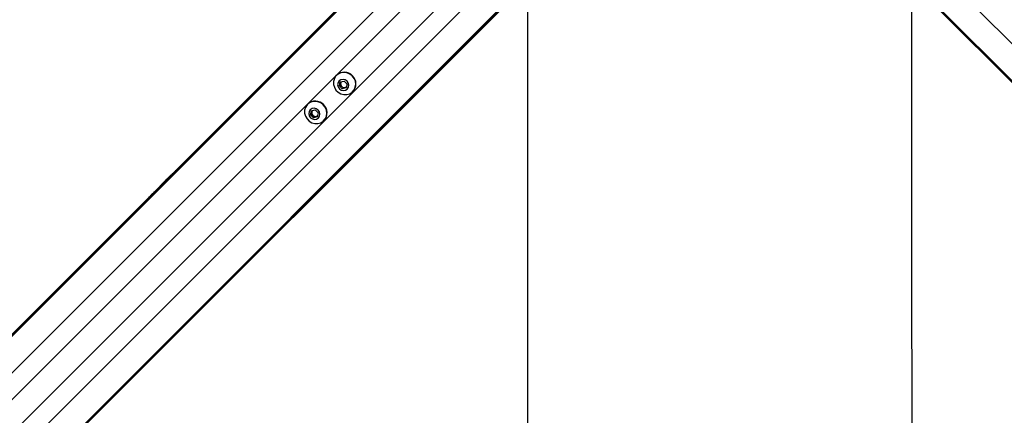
# Model space of a CAD drawing. Header units: millimetres. Extents: x 20 to 22981, y 40 to 19992.
# Tile 74 of 153: x 6200 to 7015, y 14111 to 14438. Entities that reach past the tile are written whole.
import ezdxf

# ---------------------------------------------------------------- set-up
doc = ezdxf.new("R2010")
doc.units = ezdxf.units.MM
doc.header["$LTSCALE"] = 2

msp = doc.modelspace()

# ---------------------------------------------------------------- linework, layer by layer
at = {"color": 7, "linetype": 'Continuous', "lineweight": 25}
for p, q in [((6607.37, 14591.61), (6328.56, 14312.79)), ((6604.95, 14588.64), (5560.48, 13544.16)), ((6672.28, 14521.31), (5632.67, 13481.69)), ((6675.26, 14523.73), (5648.46, 13496.93)), ((6883.32, 14523.73), (7162.14, 14244.91)), ((6886.29, 14521.31), (7930.77, 13476.83)), ((6462.33, 14392.12), (6462.15, 14391.93)), ((6464.5, 14383.3), (6465.27, 14386.52)), ((6465.27, 14386.52), (6468.49, 14387.29)), ((6465.64, 14385.66), (6465.88, 14386.66)), ((6468.49, 14387.29), (6470.94, 14384.84)), ((6465.25, 14384.05), (6464.5, 14383.3)), ((6466.95, 14380.85), (6464.5, 14383.3)), ((6465.25, 14384.05), (6465.64, 14385.66)), ((6466.48, 14382.83), (6465.25, 14384.05)), ((6467.7, 14381.6), (6466.48, 14382.83)), ((6470.17, 14381.62), (6466.95, 14380.85)), ((6467.7, 14381.6), (6466.95, 14380.85)), ((6469.31, 14381.99), (6467.7, 14381.6)), ((6470.31, 14382.23), (6469.31, 14381.99)), ((6470.94, 14384.84), (6470.17, 14381.62)), ((6475.58, 14378.5), (6475.76, 14378.68)), ((6438.4, 14368.19), (6438.22, 14368.01)), ((6440.57, 14359.38), (6441.34, 14362.59)), ((6441.34, 14362.59), (6444.56, 14363.36)), ((6441.71, 14361.74), (6441.95, 14362.74)), ((6444.56, 14363.36), (6447.01, 14360.91)), ((6441.33, 14360.13), (6440.57, 14359.38)), ((6443.02, 14356.93), (6440.57, 14359.38)), ((6441.33, 14360.13), (6441.71, 14361.74)), ((6442.55, 14358.9), (6441.33, 14360.13)), ((6443.78, 14357.68), (6442.55, 14358.9)), ((6446.24, 14357.7), (6443.02, 14356.93)), ((6443.78, 14357.68), (6443.02, 14356.93)), ((6445.39, 14358.06), (6443.78, 14357.68)), ((6446.39, 14358.3), (6445.39, 14358.06)), ((6447.01, 14360.91), (6446.24, 14357.7)), ((6451.66, 14354.57), (6451.84, 14354.76)), ((6322.89, 14307.13), (6316.2, 14300.43)), ((6328.56, 14312.79), (6322.89, 14307.13)), ((6316.2, 14300.43), (6307.05, 14291.29)), ((6307.05, 14291.29), (5575.65, 13559.89))]:
    msp.add_line(p, q, dxfattribs=at)
at = {"color": 8, "linetype": 'Continuous', "lineweight": 25}
for p, q in [((6603, 14585.67), (5341.11, 13323.78)), ((6617.76, 14569.9), (5353.93, 13306.06)), ((6653.54, 14534.12), (5389.71, 13270.28)), ((6905.03, 14534.12), (8168.87, 13270.28)), ((6669.32, 14519.35), (5407.16, 13257.19)), ((6889.26, 14519.35), (8151.15, 13257.46)), ((6577.28, 14507.56), (5685.18, 13615.46)), ((6591.21, 14493.63), (5699.11, 13601.53))]:
    msp.add_line(p, q, dxfattribs=at)
at = {"color": 7, "linetype": 'Continuous', "lineweight": 25, "flags": 128}
for points in [[(6620.49, 11968.27), (6620.49, 12608.87), (6620.51, 13249.46), (6620.54, 13878.83), (6620.57, 14452.18)], [(6938.01, 14452.18), (6938.04, 13878.83), (6938.07, 13249.46), (6938.09, 12608.87), (6938.09, 11968.27)], [(6475.18, 14391.53), (6473.13, 14393.11), (6470.77, 14394.1), (6468.26, 14394.43), (6465.8, 14394.08), (6463.57, 14393.08), (6461.73, 14391.49), (6460.42, 14389.43), (6459.73, 14387.06), (6459.73, 14384.56), (6460.4, 14382.1), (6461.69, 14379.87), (6463.52, 14378.05), (6465.75, 14376.75), (6468.2, 14376.08), (6470.71, 14376.09), (6473.08, 14376.77), (6475.13, 14378.08), (6476.72, 14379.92), (6477.73, 14382.15), (6478.08, 14384.61), (6477.75, 14387.12), (6476.75, 14389.48), (6475.18, 14391.53)], [(6470.87, 14387.23), (6469.35, 14388.27), (6467.58, 14388.68), (6465.82, 14388.38), (6464.36, 14387.43), (6463.41, 14385.96), (6463.11, 14384.21), (6463.52, 14382.44), (6464.56, 14380.91), (6466.09, 14379.87), (6467.86, 14379.46), (6469.61, 14379.76), (6471.08, 14380.71), (6472.03, 14382.17), (6472.33, 14383.93), (6471.92, 14385.7), (6470.87, 14387.23)], [(6451.25, 14367.6), (6449.2, 14369.18), (6446.84, 14370.17), (6444.34, 14370.51), (6441.88, 14370.16), (6439.65, 14369.15), (6437.8, 14367.56), (6436.49, 14365.5), (6435.81, 14363.14), (6435.8, 14360.63), (6436.47, 14358.17), (6437.77, 14355.95), (6439.6, 14354.12), (6441.82, 14352.82), (6444.28, 14352.15), (6446.78, 14352.16), (6449.15, 14352.85), (6451.21, 14354.16), (6452.8, 14356), (6453.81, 14358.23), (6454.16, 14360.69), (6453.82, 14363.19), (6452.83, 14365.56), (6451.25, 14367.6)], [(6446.95, 14363.3), (6445.42, 14364.35), (6443.65, 14364.75), (6441.9, 14364.46), (6440.43, 14363.5), (6439.48, 14362.04), (6439.19, 14360.29), (6439.59, 14358.51), (6440.64, 14356.99), (6442.16, 14355.94), (6443.94, 14355.54), (6445.69, 14355.83), (6447.15, 14356.79), (6448.1, 14358.25), (6448.4, 14360), (6447.99, 14361.78), (6446.95, 14363.3)]]:
    msp.add_lwpolyline(points, dxfattribs=at)
at = {"color": 7, "linetype": 'Continuous', "lineweight": 25}
for centre, radius, start, end in [((6468.64, 14385.4), 9.22, 43.20212, 133.24693), ((6468.26, 14385.04), 2.7, 141.23786, 166.69593), ((6469.05, 14384.99), 9.22, 316.75307, 46.79788), ((6468.6, 14385), 3.04, 167.4059, 225.62264), ((6468.65, 14384.95), 3.04, 224.37736, 282.5941), ((6468.69, 14384.62), 2.7, 283.30407, 308.76214), ((6444.72, 14361.48), 9.22, 43.20212, 133.24693), ((6444.34, 14361.12), 2.7, 141.23786, 166.69593), ((6445.13, 14361.07), 9.22, 316.75307, 46.79788), ((6444.68, 14361.08), 3.04, 167.4059, 225.62264), ((6444.72, 14361.03), 3.04, 224.37736, 282.5941), ((6444.77, 14360.69), 2.7, 283.30407, 308.76214)]:
    msp.add_arc(centre, radius, start, end, dxfattribs=at)
for points, knots in [([(6307.05, 14291.29), (6307.01, 14291.24), (6306.95, 14291.19), (6306.9, 14291.13), (6306.87, 14291.1), (6306.78, 14291.01), (6306.6, 14290.8), (6306.73, 14290.86), (6307.66, 14291.65), (6309.34, 14293.21), (6312.15, 14295.97), (6315.89, 14299.81), (6319.82, 14303.8), (6323.42, 14307.43), (6326.24, 14310.19), (6328.71, 14312.57), (6330.08, 14313.84), (6330.78, 14314.49)], [0, 0, 0, 0, 0.012824, 0.016029, 0.017632, 0.024042, 0.04973, 0.119058, 0.188311, 0.256944, 0.340978, 0.476074, 0.611696, 0.717447, 0.827134, 0.913109, 1, 1, 1, 1]), ([(6330.78, 14314.49), (6329.62, 14313.43), (6327.31, 14311.32), (6323.8, 14307.9), (6321.06, 14305.18), (6319.56, 14303.69), (6318.67, 14302.8), (6318.22, 14302.34), (6317.99, 14302.11)], [0, 0, 0, 0, 0.325675, 0.650339, 0.822905, 0.91105, 0.955444, 1, 1, 1, 1]), ([(6322.89, 14307.13), (6321.42, 14305.65), (6319.04, 14303.27), (6316.98, 14301.21), (6316.2, 14300.43)], [0, 0, 0, 0, 0.620885, 1, 1, 1, 1]), ([(6317.99, 14302.11), (6319.73, 14303.87), (6323.24, 14307.44), (6326.77, 14310.99), (6328.56, 14312.79)], [0, 0, 0, 0, 0.49392, 1, 1, 1, 1]), ([(6308.55, 14292.77), (6308.52, 14292.74), (6308.46, 14292.68), (6308.42, 14292.62), (6308.42, 14292.62), (6308.53, 14292.72), (6308.79, 14292.97), (6309.12, 14293.3), (6309.41, 14293.58), (6309.58, 14293.75), (6309.72, 14293.9), (6309.78, 14293.96), (6309.81, 14293.99)], [0, 0, 0, 0, 0.0540589, 0.1081366, 0.1814898, 0.3019771, 0.5184611, 0.7488201, 0.8245546, 0.9008749, 0.9552344, 1, 1, 1, 1]), ([(6309.81, 14293.99), (6309.84, 14294.02), (6309.9, 14294.09), (6309.94, 14294.14), (6309.94, 14294.14), (6309.83, 14294.04), (6309.56, 14293.78), (6309.23, 14293.45), (6308.94, 14293.16), (6308.78, 14293), (6308.64, 14292.86), (6308.58, 14292.8), (6308.55, 14292.77)], [0, 0, 0, 0, 0.054409, 0.108831, 0.182979, 0.304817, 0.522551, 0.753607, 0.828743, 0.904472, 0.959024, 1, 1, 1, 1])]:
    msp.add_open_spline(points, degree=3, knots=knots, dxfattribs=at)

doc.saveas('drawing.dxf')
